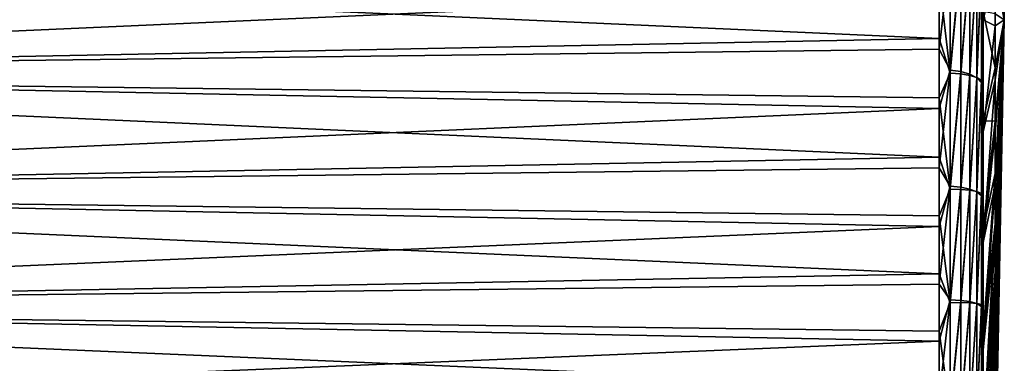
# Model space of a CAD drawing. Header units: millimetres. Extents: x -147 to 182, y -41 to 41.
# Tile 247 of 256: x 160 to 182, y -8 to 0. Entities that reach past the tile are written whole.
import ezdxf

# ---------------------------------------------------------------- set-up
doc = ezdxf.new("R2010")
doc.units = ezdxf.units.MM
doc.header["$LTSCALE"] = 51.403556
for name, color, linetype in [('102', 7, 'CONTINUOUS'), ('103', 7, 'CONTINUOUS'), ('104', 7, 'CONTINUOUS'), ('97', 7, 'CONTINUOUS')]:
    doc.layers.add(name, color=color, linetype=linetype)

msp = doc.modelspace()

# ---------------------------------------------------------------- linework, layer by layer
at = {"layer": '102', "color": 7, "linetype": 'CONTINUOUS'}
for points in [[(181.493, 3.705, 10.18), (181.493, 2.542, 10.531), (181.7, 0, 0), (181.493, 3.705, 10.18)], [(181.493, 2.542, 10.531), (181.493, 1.347, 10.749), (181.7, 0, 0), (181.493, 2.542, 10.531)], [(181.493, 1.347, 10.749), (181.493, 0.135, 10.832), (181.7, 0, 0), (181.493, 1.347, 10.749)], [(181.227, 0.187, 21.664), (181.227, -2.267, 21.546), (181.493, -1.079, 10.779), (181.227, 0.187, 21.664)], [(181.493, 0.135, 10.832), (181.227, 0.187, 21.664), (181.493, -1.079, 10.779), (181.493, 0.135, 10.832)], [(181.493, 0.135, 10.832), (181.493, -1.079, 10.779), (181.7, 0, 0), (181.493, 0.135, 10.832)], [(181.493, -1.079, 10.779), (181.493, -2.279, 10.591), (181.7, 0, 0), (181.493, -1.079, 10.779)], [(181.493, -2.279, 10.591), (181.493, -3.45, 10.269), (181.7, 0, 0), (181.493, -2.279, 10.591)], [(181.493, -3.45, 10.269), (181.493, -4.578, 9.818), (181.7, 0, 0), (181.493, -3.45, 10.269)], [(181.493, -4.578, 9.818), (181.493, -5.649, 9.244), (181.7, 0, 0), (181.493, -4.578, 9.818)], [(181.493, -5.649, 9.244), (181.493, -6.648, 8.553), (181.7, 0, 0), (181.493, -5.649, 9.244)], [(181.493, -6.648, 8.553), (181.493, -7.564, 7.755), (181.7, 0, 0), (181.493, -6.648, 8.553)], [(181.493, -7.564, 7.755), (181.493, -8.385, 6.859), (181.7, 0, 0), (181.493, -7.564, 7.755)], [(181.493, -8.385, 6.859), (181.493, -9.1, 5.877), (181.7, 0, 0), (181.493, -8.385, 6.859)], [(181.493, -9.1, 5.877), (181.493, -9.701, 4.822), (181.7, 0, 0), (181.493, -9.1, 5.877)], [(181.493, -9.701, 4.822), (181.493, -10.18, 3.705), (181.7, 0, 0), (181.493, -9.701, 4.822)], [(181.493, -10.18, 3.705), (181.493, -10.531, 2.542), (181.7, 0, 0), (181.493, -10.18, 3.705)], [(181.493, -10.531, 2.542), (181.493, -10.749, 1.347), (181.7, 0, 0), (181.493, -10.531, 2.542)], [(181.493, -10.749, 1.347), (181.493, -10.832, 0.135), (181.7, 0, 0), (181.493, -10.749, 1.347)], [(181.493, -10.832, 0.135), (181.493, -10.779, -1.079), (181.7, 0, 0), (181.493, -10.832, 0.135)], [(181.493, -10.779, -1.079), (181.493, -10.591, -2.279), (181.7, 0, 0), (181.493, -10.779, -1.079)], [(181.493, -10.591, -2.279), (181.493, -10.269, -3.45), (181.7, 0, 0), (181.493, -10.591, -2.279)], [(181.493, -10.269, -3.45), (181.493, -9.818, -4.578), (181.7, 0, 0), (181.493, -10.269, -3.45)], [(181.493, -9.818, -4.578), (181.493, -9.244, -5.649), (181.7, 0, 0), (181.493, -9.818, -4.578)], [(181.493, -9.244, -5.649), (181.493, -8.553, -6.648), (181.7, 0, 0), (181.493, -9.244, -5.649)], [(181.493, -8.553, -6.648), (181.493, -7.755, -7.564), (181.7, 0, 0), (181.493, -8.553, -6.648)], [(181.493, -7.755, -7.564), (181.493, -6.859, -8.385), (181.7, 0, 0), (181.493, -7.755, -7.564)], [(181.493, -6.859, -8.385), (181.493, -5.877, -9.1), (181.7, 0, 0), (181.493, -6.859, -8.385)], [(181.493, -5.877, -9.1), (181.493, -4.822, -9.701), (181.7, 0, 0), (181.493, -5.877, -9.1)], [(181.493, -4.822, -9.701), (181.493, -3.705, -10.18), (181.7, 0, 0), (181.493, -4.822, -9.701)], [(181.493, -1.079, 10.779), (181.227, -2.267, 21.546), (181.493, -2.279, 10.591), (181.493, -1.079, 10.779)], [(181.227, -2.267, 21.546), (181.227, -4.692, 21.151), (181.493, -2.279, 10.591), (181.227, -2.267, 21.546)], [(181.493, -2.279, 10.591), (181.227, -4.692, 21.151), (181.493, -3.45, 10.269), (181.493, -2.279, 10.591)], [(181.227, -4.692, 21.151), (181.227, -7.057, 20.483), (181.493, -3.45, 10.269), (181.227, -4.692, 21.151)], [(181.493, -3.45, 10.269), (181.227, -7.057, 20.483), (181.493, -4.578, 9.818), (181.493, -3.45, 10.269)], [(181.493, -3.705, -10.18), (181.493, -4.822, -9.701), (181.227, -7.41, -20.358), (181.493, -3.705, -10.18)], [(181.227, -7.057, 20.483), (181.227, -9.331, 19.552), (181.493, -4.578, 9.818), (181.227, -7.057, 20.483)], [(181.493, -4.578, 9.818), (181.227, -9.331, 19.552), (181.493, -5.649, 9.244), (181.493, -4.578, 9.818)], [(181.493, -4.822, -9.701), (181.493, -5.877, -9.1), (181.227, -9.667, -19.388), (181.493, -4.822, -9.701)], [(181.227, -7.41, -20.358), (181.493, -4.822, -9.701), (181.227, -9.667, -19.388), (181.227, -7.41, -20.358)], [(181.227, -9.331, 19.552), (181.227, -11.485, 18.37), (181.493, -5.649, 9.244), (181.227, -9.331, 19.552)], [(181.493, -5.649, 9.244), (181.227, -11.485, 18.37), (181.493, -6.648, 8.553), (181.493, -5.649, 9.244)], [(181.493, -5.877, -9.1), (181.493, -6.859, -8.385), (181.227, -11.801, -18.169), (181.493, -5.877, -9.1)], [(181.227, -9.667, -19.388), (181.493, -5.877, -9.1), (181.227, -11.801, -18.169), (181.227, -9.667, -19.388)], [(181.227, -11.485, 18.37), (181.227, -13.491, 16.951), (181.493, -6.648, 8.553), (181.227, -11.485, 18.37)], [(181.493, -6.648, 8.553), (181.227, -13.491, 16.951), (181.493, -7.564, 7.755), (181.493, -6.648, 8.553)], [(181.493, -6.859, -8.385), (181.493, -7.755, -7.564), (181.227, -13.782, -16.716), (181.493, -6.859, -8.385)], [(181.227, -11.801, -18.169), (181.493, -6.859, -8.385), (181.227, -13.782, -16.716), (181.227, -11.801, -18.169)], [(181.227, -13.491, 16.951), (181.227, -15.324, 15.315), (181.493, -7.564, 7.755), (181.227, -13.491, 16.951)], [(181.493, -7.564, 7.755), (181.227, -15.324, 15.315), (181.493, -8.385, 6.859), (181.493, -7.564, 7.755)]]:
    msp.add_3dface(points, dxfattribs=at)
at = {"layer": '103', "color": 7, "linetype": 'CONTINUOUS'}
for points in [[(181.7, 0, 0), (181.493, 10.749, -1.347), (181.493, 10.832, -0.135), (181.7, 0, 0)], [(181.7, 0, 0), (181.493, 10.832, -0.135), (181.493, 10.779, 1.079), (181.7, 0, 0)], [(181.7, 0, 0), (181.493, 10.779, 1.079), (181.493, 10.591, 2.279), (181.7, 0, 0)], [(181.7, 0, 0), (181.493, 10.531, -2.542), (181.493, 10.749, -1.347), (181.7, 0, 0)], [(181.7, 0, 0), (181.493, 10.591, 2.279), (181.493, 10.269, 3.45), (181.7, 0, 0)], [(181.7, 0, 0), (181.493, 10.18, -3.705), (181.493, 10.531, -2.542), (181.7, 0, 0)], [(181.7, 0, 0), (181.493, 10.269, 3.45), (181.493, 9.818, 4.578), (181.7, 0, 0)], [(181.7, 0, 0), (181.493, 9.701, -4.822), (181.493, 10.18, -3.705), (181.7, 0, 0)], [(181.7, 0, 0), (181.493, 9.818, 4.578), (181.493, 9.244, 5.649), (181.7, 0, 0)], [(181.7, 0, 0), (181.493, 9.1, -5.877), (181.493, 9.701, -4.822), (181.7, 0, 0)], [(181.7, 0, 0), (181.493, 9.244, 5.649), (181.493, 8.553, 6.648), (181.7, 0, 0)], [(181.7, 0, 0), (181.493, 8.385, -6.859), (181.493, 9.1, -5.877), (181.7, 0, 0)], [(181.7, 0, 0), (181.493, 8.553, 6.648), (181.493, 7.755, 7.564), (181.7, 0, 0)], [(181.7, 0, 0), (181.493, 7.564, -7.755), (181.493, 8.385, -6.859), (181.7, 0, 0)], [(181.7, 0, 0), (181.493, 7.755, 7.564), (181.493, 6.859, 8.385), (181.7, 0, 0)], [(181.7, 0, 0), (181.493, 6.648, -8.553), (181.493, 7.564, -7.755), (181.7, 0, 0)], [(181.7, 0, 0), (181.493, 6.859, 8.385), (181.493, 5.877, 9.1), (181.7, 0, 0)], [(181.7, 0, 0), (181.493, 5.649, -9.244), (181.493, 6.648, -8.553), (181.7, 0, 0)], [(181.7, 0, 0), (181.493, 5.877, 9.1), (181.493, 4.822, 9.701), (181.7, 0, 0)], [(181.7, 0, 0), (181.493, 4.578, -9.818), (181.493, 5.649, -9.244), (181.7, 0, 0)], [(181.493, 3.705, 10.18), (181.7, 0, 0), (181.493, 4.822, 9.701), (181.493, 3.705, 10.18)], [(181.7, 0, 0), (181.493, 3.45, -10.269), (181.493, 4.578, -9.818), (181.7, 0, 0)], [(181.7, 0, 0), (181.493, 2.279, -10.591), (181.493, 3.45, -10.269), (181.7, 0, 0)], [(181.227, 2.515, -21.518), (181.493, 1.079, -10.779), (181.227, 0, -21.665), (181.227, 2.515, -21.518)], [(181.7, 0, 0), (181.493, 1.079, -10.779), (181.493, 2.279, -10.591), (181.7, 0, 0)], [(181.493, 1.079, -10.779), (181.493, -0.135, -10.832), (181.227, 0, -21.665), (181.493, 1.079, -10.779)], [(181.7, 0, 0), (181.493, -0.135, -10.832), (181.493, 1.079, -10.779), (181.7, 0, 0)], [(181.227, 0, -21.665), (181.493, -0.135, -10.832), (181.227, -2.515, -21.518), (181.227, 0, -21.665)], [(181.7, 0, 0), (181.493, -3.705, -10.18), (181.493, -2.542, -10.531), (181.7, 0, 0)], [(181.7, 0, 0), (181.493, -2.542, -10.531), (181.493, -1.347, -10.749), (181.7, 0, 0)], [(181.7, 0, 0), (181.493, -1.347, -10.749), (181.493, -0.135, -10.832), (181.7, 0, 0)], [(181.493, -0.135, -10.832), (181.493, -1.347, -10.749), (181.227, -2.515, -21.518), (181.493, -0.135, -10.832)], [(181.493, -1.347, -10.749), (181.493, -2.542, -10.531), (181.227, -4.996, -21.081), (181.493, -1.347, -10.749)], [(181.227, -2.515, -21.518), (181.493, -1.347, -10.749), (181.227, -4.996, -21.081), (181.227, -2.515, -21.518)], [(181.493, -2.542, -10.531), (181.493, -3.705, -10.18), (181.227, -4.996, -21.081), (181.493, -2.542, -10.531)], [(181.493, -3.705, -10.18), (181.227, -7.41, -20.358), (181.227, -4.996, -21.081), (181.493, -3.705, -10.18)]]:
    msp.add_3dface(points, dxfattribs=at)
at = {"layer": '104', "color": 7, "linetype": 'CONTINUOUS'}
for points in [[(181.227, 2.515, -21.518), (181.227, 0, -21.665), (181.187, 1.193, -21.884), (181.227, 2.515, -21.518)], [(180.236, 0.678, 22.627), (180.236, -0.659, 22.628), (180.487, 1.485, 22.554), (180.236, 0.678, 22.627)], [(180.487, 1.485, 22.554), (180.236, -0.659, 22.628), (180.487, -1.133, 22.575), (180.487, 1.485, 22.554)], [(180.487, -1.197, -22.571), (180.236, 0.917, -22.619), (180.487, 1.421, -22.558), (180.487, -1.197, -22.571)], [(180.487, 1.485, 22.554), (180.487, -1.133, 22.575), (180.723, 1.444, 22.459), (180.487, 1.485, 22.554)], [(180.723, 1.444, 22.459), (180.487, -1.133, 22.575), (180.723, -1.165, 22.475), (180.723, 1.444, 22.459)], [(180.487, -1.197, -22.571), (180.487, 1.421, -22.558), (180.723, 1.393, -22.462), (180.487, -1.197, -22.571)], [(180.723, -1.216, -22.473), (180.487, -1.197, -22.571), (180.723, 1.393, -22.462), (180.723, -1.216, -22.473)], [(180.723, 1.444, 22.459), (180.723, -1.165, 22.475), (180.927, 1.374, 22.309), (180.723, 1.444, 22.459)], [(180.723, -1.216, -22.473), (180.723, 1.393, -22.462), (180.927, 1.346, -22.311), (180.723, -1.216, -22.473)], [(180.927, 1.374, 22.309), (180.723, -1.165, 22.475), (180.927, -1.221, 22.318), (180.927, 1.374, 22.309)], [(180.927, -1.249, -22.317), (180.723, -1.216, -22.473), (180.927, 1.346, -22.311), (180.927, -1.249, -22.317)], [(180.927, 1.374, 22.309), (180.927, -1.221, 22.318), (181.085, 1.273, 22.114), (180.927, 1.374, 22.309)], [(180.927, -1.249, -22.317), (180.927, 1.346, -22.311), (181.085, 1.279, -22.114), (180.927, -1.249, -22.317)], [(181.085, -1.298, -22.113), (180.927, -1.249, -22.317), (181.085, 1.279, -22.114), (181.085, -1.298, -22.113)], [(181.085, 1.273, 22.114), (180.927, -1.221, 22.318), (181.085, -1.304, 22.113), (181.085, 1.273, 22.114)], [(181.085, -1.298, -22.113), (181.085, 1.279, -22.114), (181.187, 1.193, -21.884), (181.085, -1.298, -22.113)], [(181.085, 1.273, 22.114), (181.085, -1.304, 22.113), (181.187, 1.144, 21.887), (181.085, 1.273, 22.114)], [(181.187, -1.364, -21.874), (181.085, -1.298, -22.113), (181.187, 1.193, -21.884), (181.187, -1.364, -21.874)], [(181.187, 1.144, 21.887), (181.085, -1.304, 22.113), (181.187, -1.413, 21.871), (181.187, 1.144, 21.887)], [(181.227, 0, -21.665), (181.187, -1.364, -21.874), (181.187, 1.193, -21.884), (181.227, 0, -21.665)], [(181.227, 0.187, 21.664), (181.187, 1.144, 21.887), (181.187, -1.413, 21.871), (181.227, 0.187, 21.664)], [(180.236, -0.419, -22.634), (180.236, 0.917, -22.619), (180.487, -1.197, -22.571), (180.236, -0.419, -22.634)], [(181.227, -2.267, 21.546), (181.227, 0.187, 21.664), (181.187, -1.413, 21.871), (181.227, -2.267, 21.546)], [(181.227, 0, -21.665), (181.227, -2.515, -21.518), (181.187, -1.364, -21.874), (181.227, 0, -21.665)], [(180.236, -1.755, -22.569), (180.236, -0.419, -22.634), (180.487, -1.197, -22.571), (180.236, -1.755, -22.569)], [(180.236, -0.659, 22.628), (180.236, -1.993, 22.55), (180.487, -1.133, 22.575), (180.236, -0.659, 22.628)], [(180.236, -1.993, 22.55), (180.236, -3.321, 22.393), (180.487, -1.133, 22.575), (180.236, -1.993, 22.55)], [(180.487, -1.133, 22.575), (180.236, -3.321, 22.393), (180.487, -3.736, 22.292), (180.487, -1.133, 22.575)], [(180.487, -3.799, -22.282), (180.236, -1.755, -22.569), (180.487, -1.197, -22.571), (180.487, -3.799, -22.282)], [(180.487, -1.133, 22.575), (180.487, -3.736, 22.292), (180.723, -1.165, 22.475), (180.487, -1.133, 22.575)], [(180.723, -1.165, 22.475), (180.487, -3.736, 22.292), (180.723, -3.758, 22.19), (180.723, -1.165, 22.475)], [(180.487, -3.799, -22.282), (180.487, -1.197, -22.571), (180.723, -1.216, -22.473), (180.487, -3.799, -22.282)], [(180.723, -3.808, -22.181), (180.487, -3.799, -22.282), (180.723, -1.216, -22.473), (180.723, -3.808, -22.181)], [(180.723, -1.165, 22.475), (180.723, -3.758, 22.19), (180.927, -1.221, 22.318), (180.723, -1.165, 22.475)], [(180.723, -3.808, -22.181), (180.723, -1.216, -22.473), (180.927, -1.249, -22.317), (180.723, -3.808, -22.181)], [(180.927, -1.221, 22.318), (180.723, -3.758, 22.19), (180.927, -3.799, 22.026), (180.927, -1.221, 22.318)], [(180.927, -3.827, -22.022), (180.723, -3.808, -22.181), (180.927, -1.249, -22.317), (180.927, -3.827, -22.022)], [(180.927, -1.221, 22.318), (180.927, -3.799, 22.026), (181.085, -1.304, 22.113), (180.927, -1.221, 22.318)], [(180.927, -3.827, -22.022), (180.927, -1.249, -22.317), (181.085, -1.298, -22.113), (180.927, -3.827, -22.022)], [(181.085, -3.857, -21.812), (180.927, -3.827, -22.022), (181.085, -1.298, -22.113), (181.085, -3.857, -21.812)], [(181.085, -1.304, 22.113), (180.927, -3.799, 22.026), (181.085, -3.863, 21.812), (181.085, -1.304, 22.113)], [(181.085, -3.857, -21.812), (181.085, -1.298, -22.113), (181.187, -1.364, -21.874), (181.085, -3.857, -21.812)], [(181.085, -1.304, 22.113), (181.085, -3.863, 21.812), (181.187, -1.413, 21.871), (181.085, -1.304, 22.113)], [(181.187, -3.903, -21.567), (181.085, -3.857, -21.812), (181.187, -1.364, -21.874), (181.187, -3.903, -21.567)], [(181.187, -1.413, 21.871), (181.085, -3.863, 21.812), (181.187, -3.951, 21.558), (181.187, -1.413, 21.871)], [(181.227, -2.515, -21.518), (181.187, -3.903, -21.567), (181.187, -1.364, -21.874), (181.227, -2.515, -21.518)], [(181.227, -2.267, 21.546), (181.187, -1.413, 21.871), (181.187, -3.951, 21.558), (181.227, -2.267, 21.546)], [(180.236, -3.084, -22.427), (180.236, -1.755, -22.569), (180.487, -3.799, -22.282), (180.236, -3.084, -22.427)], [(181.227, -4.692, 21.151), (181.227, -2.267, 21.546), (181.187, -3.951, 21.558), (181.227, -4.692, 21.151)], [(181.227, -2.515, -21.518), (181.227, -4.996, -21.081), (181.187, -3.903, -21.567), (181.227, -2.515, -21.518)], [(180.236, -4.402, -22.205), (180.236, -3.084, -22.427), (180.487, -3.799, -22.282), (180.236, -4.402, -22.205)], [(180.236, -3.321, 22.393), (180.236, -4.637, 22.158), (180.487, -3.736, 22.292), (180.236, -3.321, 22.393)], [(180.236, -4.637, 22.158), (180.236, -5.937, 21.845), (180.487, -3.736, 22.292), (180.236, -4.637, 22.158)], [(180.487, -3.736, 22.292), (180.236, -5.937, 21.845), (180.487, -6.288, 21.711), (180.487, -3.736, 22.292)], [(180.487, -3.736, 22.292), (180.487, -6.288, 21.711), (180.723, -3.758, 22.19), (180.487, -3.736, 22.292)], [(180.723, -3.758, 22.19), (180.487, -6.288, 21.711), (180.723, -6.301, 21.606), (180.723, -3.758, 22.19)], [(180.723, -3.758, 22.19), (180.723, -6.301, 21.606), (180.927, -3.799, 22.026), (180.723, -3.758, 22.19)], [(180.487, -6.35, -21.693), (180.236, -4.402, -22.205), (180.487, -3.799, -22.282), (180.487, -6.35, -21.693)], [(180.487, -6.35, -21.693), (180.487, -3.799, -22.282), (180.723, -3.808, -22.181), (180.487, -6.35, -21.693)], [(180.723, -6.349, -21.591), (180.487, -6.35, -21.693), (180.723, -3.808, -22.181), (180.723, -6.349, -21.591)], [(180.927, -3.799, 22.026), (180.723, -6.301, 21.606), (180.927, -6.326, 21.438), (180.927, -3.799, 22.026)], [(180.723, -6.349, -21.591), (180.723, -3.808, -22.181), (180.927, -3.827, -22.022), (180.723, -6.349, -21.591)], [(180.927, -6.353, -21.43), (180.723, -6.349, -21.591), (180.927, -3.827, -22.022), (180.927, -6.353, -21.43)], [(180.927, -3.799, 22.026), (180.927, -6.326, 21.438), (181.085, -3.863, 21.812), (180.927, -3.799, 22.026)], [(180.927, -6.353, -21.43), (180.927, -3.827, -22.022), (181.085, -3.857, -21.812), (180.927, -6.353, -21.43)], [(181.085, -6.365, -21.217), (180.927, -6.353, -21.43), (181.085, -3.857, -21.812), (181.085, -6.365, -21.217)], [(181.085, -3.863, 21.812), (180.927, -6.326, 21.438), (181.085, -6.37, 21.215), (181.085, -3.863, 21.812)], [(181.085, -6.365, -21.217), (181.085, -3.857, -21.812), (181.187, -3.903, -21.567), (181.085, -6.365, -21.217)], [(181.085, -3.863, 21.812), (181.085, -6.37, 21.215), (181.187, -3.951, 21.558), (181.085, -3.863, 21.812)], [(181.187, -6.388, -20.965), (181.085, -6.365, -21.217), (181.187, -3.903, -21.567), (181.187, -6.388, -20.965)], [(181.187, -3.951, 21.558), (181.085, -6.37, 21.215), (181.187, -6.435, 20.951), (181.187, -3.951, 21.558)], [(181.227, -4.996, -21.081), (181.187, -6.388, -20.965), (181.187, -3.903, -21.567), (181.227, -4.996, -21.081)], [(181.227, -4.692, 21.151), (181.187, -3.951, 21.558), (181.187, -6.435, 20.951), (181.227, -4.692, 21.151)], [(180.236, -5.705, -21.907), (180.236, -4.402, -22.205), (180.487, -6.35, -21.693), (180.236, -5.705, -21.907)], [(181.227, -7.057, 20.483), (181.227, -4.692, 21.151), (181.187, -6.435, 20.951), (181.227, -7.057, 20.483)], [(181.227, -4.996, -21.081), (181.227, -7.41, -20.358), (181.187, -6.388, -20.965), (181.227, -4.996, -21.081)], [(180.236, -6.988, -21.532), (180.236, -5.705, -21.907), (180.487, -6.35, -21.693), (180.236, -6.988, -21.532)], [(180.236, -5.937, 21.845), (180.236, -7.216, 21.457), (180.487, -6.288, 21.711), (180.236, -5.937, 21.845)], [(180.236, -7.216, 21.457), (180.236, -8.47, 20.993), (180.487, -6.288, 21.711), (180.236, -7.216, 21.457)], [(180.487, -6.288, 21.711), (180.236, -8.47, 20.993), (180.487, -8.756, 20.838), (180.487, -6.288, 21.711)], [(180.487, -8.815, -20.813), (180.236, -6.988, -21.532), (180.487, -6.35, -21.693), (180.487, -8.815, -20.813)], [(180.487, -6.288, 21.711), (180.487, -8.756, 20.838), (180.723, -6.301, 21.606), (180.487, -6.288, 21.711)], [(180.723, -6.301, 21.606), (180.487, -8.756, 20.838), (180.723, -8.758, 20.731), (180.723, -6.301, 21.606)], [(180.487, -8.815, -20.813), (180.487, -6.35, -21.693), (180.723, -6.349, -21.591), (180.487, -8.815, -20.813)], [(180.723, -8.805, -20.712), (180.487, -8.815, -20.813), (180.723, -6.349, -21.591), (180.723, -8.805, -20.712)], [(180.723, -6.301, 21.606), (180.723, -8.758, 20.731), (180.927, -6.326, 21.438), (180.723, -6.301, 21.606)], [(180.927, -6.326, 21.438), (180.723, -8.758, 20.731), (180.927, -8.768, 20.56), (180.927, -6.326, 21.438)], [(180.723, -8.805, -20.712), (180.723, -6.349, -21.591), (180.927, -6.353, -21.43), (180.723, -8.805, -20.712)], [(180.927, -8.793, -20.549), (180.723, -8.805, -20.712), (180.927, -6.353, -21.43), (180.927, -8.793, -20.549)], [(180.927, -6.326, 21.438), (180.927, -8.768, 20.56), (181.085, -6.37, 21.215), (180.927, -6.326, 21.438)], [(180.927, -8.793, -20.549), (180.927, -6.353, -21.43), (181.085, -6.365, -21.217), (180.927, -8.793, -20.549)], [(181.085, -8.785, -20.334), (180.927, -8.793, -20.549), (181.085, -6.365, -21.217), (181.085, -8.785, -20.334)], [(181.085, -6.37, 21.215), (180.927, -8.768, 20.56), (181.085, -8.791, 20.332), (181.085, -6.37, 21.215)], [(181.085, -8.785, -20.334), (181.085, -6.365, -21.217), (181.187, -6.388, -20.965), (181.085, -8.785, -20.334)], [(181.085, -6.37, 21.215), (181.085, -8.791, 20.332), (181.187, -6.435, 20.951), (181.085, -6.37, 21.215)], [(181.187, -8.786, -20.079), (181.085, -8.785, -20.334), (181.187, -6.388, -20.965), (181.187, -8.786, -20.079)], [(181.227, -7.41, -20.358), (181.187, -8.786, -20.079), (181.187, -6.388, -20.965), (181.227, -7.41, -20.358)], [(181.187, -6.435, 20.951), (181.085, -8.791, 20.332), (181.187, -8.831, 20.059), (181.187, -6.435, 20.951)], [(181.227, -7.057, 20.483), (181.187, -6.435, 20.951), (181.187, -8.831, 20.059), (181.227, -7.057, 20.483)], [(180.236, -8.247, -21.082), (180.236, -6.988, -21.532), (180.487, -8.815, -20.813), (180.236, -8.247, -21.082)], [(181.227, -9.331, 19.552), (181.227, -7.057, 20.483), (181.187, -8.831, 20.059), (181.227, -9.331, 19.552)], [(181.227, -7.41, -20.358), (181.227, -9.667, -19.388), (181.187, -8.786, -20.079), (181.227, -7.41, -20.358)]]:
    msp.add_3dface(points, dxfattribs=at)
at = {"layer": '97', "color": 7, "linetype": 'CONTINUOUS'}
for points in [[(138.902, -1.169, 22.969), (180.236, 0.678, 22.627), (138.902, 1.496, 22.95), (138.902, -1.169, 22.969)], [(180.236, 0.917, -22.619), (180.236, -0.419, -22.634), (138.902, 1.436, -22.953), (180.236, 0.917, -22.619)], [(138.902, 1.436, -22.953), (180.236, -0.419, -22.634), (138.902, -1.228, -22.965), (138.902, 1.436, -22.953)], [(180.236, -0.659, 22.628), (180.236, 0.678, 22.627), (138.902, -1.169, 22.969), (180.236, -0.659, 22.628)], [(180.236, -0.419, -22.634), (180.236, -1.755, -22.569), (138.902, -1.228, -22.965), (180.236, -0.419, -22.634)], [(180.236, -1.993, 22.55), (180.236, -0.659, 22.628), (138.902, -1.169, 22.969), (180.236, -1.993, 22.55)], [(138.902, -3.817, 22.679), (180.236, -1.993, 22.55), (138.902, -1.169, 22.969), (138.902, -3.817, 22.679)], [(180.236, -1.755, -22.569), (180.236, -3.084, -22.427), (138.902, -1.228, -22.965), (180.236, -1.755, -22.569)], [(138.902, -1.228, -22.965), (180.236, -3.084, -22.427), (138.902, -3.876, -22.669), (138.902, -1.228, -22.965)], [(180.236, -3.321, 22.393), (180.236, -1.993, 22.55), (138.902, -3.817, 22.679), (180.236, -3.321, 22.393)], [(180.236, -3.084, -22.427), (180.236, -4.402, -22.205), (138.902, -3.876, -22.669), (180.236, -3.084, -22.427)], [(180.236, -4.637, 22.158), (180.236, -3.321, 22.393), (138.902, -3.817, 22.679), (180.236, -4.637, 22.158)], [(138.902, -6.415, 22.085), (180.236, -4.637, 22.158), (138.902, -3.817, 22.679), (138.902, -6.415, 22.085)], [(180.236, -4.402, -22.205), (180.236, -5.705, -21.907), (138.902, -3.876, -22.669), (180.236, -4.402, -22.205)], [(138.902, -3.876, -22.669), (180.236, -5.705, -21.907), (138.902, -6.472, -22.069), (138.902, -3.876, -22.669)], [(180.236, -5.937, 21.845), (180.236, -4.637, 22.158), (138.902, -6.415, 22.085), (180.236, -5.937, 21.845)], [(180.236, -5.705, -21.907), (180.236, -6.988, -21.532), (138.902, -6.472, -22.069), (180.236, -5.705, -21.907)], [(180.236, -7.216, 21.457), (180.236, -5.937, 21.845), (138.902, -6.415, 22.085), (180.236, -7.216, 21.457)], [(138.902, -8.926, 21.195), (180.236, -7.216, 21.457), (138.902, -6.415, 22.085), (138.902, -8.926, 21.195)], [(180.236, -6.988, -21.532), (180.236, -8.247, -21.082), (138.902, -6.472, -22.069), (180.236, -6.988, -21.532)], [(138.902, -6.472, -22.069), (180.236, -8.247, -21.082), (138.902, -8.981, -21.172), (138.902, -6.472, -22.069)], [(180.236, -8.47, 20.993), (180.236, -7.216, 21.457), (138.902, -8.926, 21.195), (180.236, -8.47, 20.993)]]:
    msp.add_3dface(points, dxfattribs=at)

doc.saveas('drawing.dxf')
